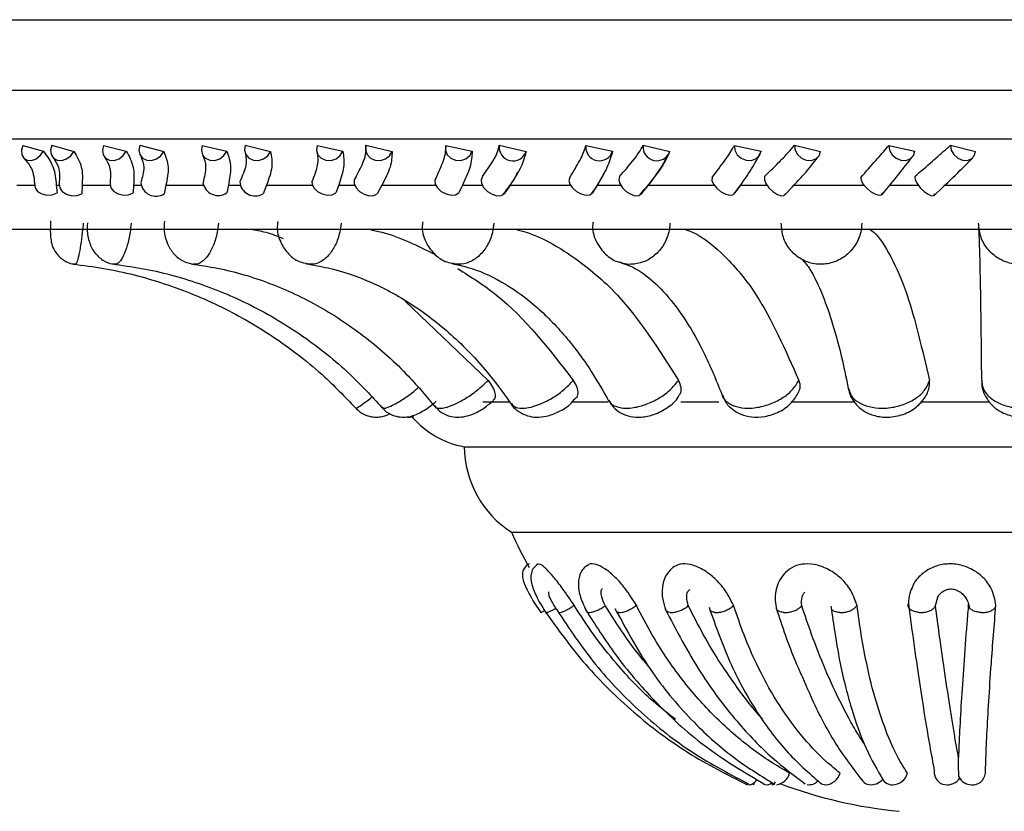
# Model space of a CAD drawing. Header units: millimetres. Extents: x 65 to 121, y 64 to 185.
# Tile 85 of 175: x 74.92 to 76.71, y 128.58 to 130.02. Entities that reach past the tile are written whole.
import ezdxf

# ---------------------------------------------------------------- set-up
doc = ezdxf.new("R2010")
doc.units = ezdxf.units.MM

msp = doc.modelspace()

# ---------------------------------------------------------------- linework, layer by layer
at = {"color": 7, "linetype": 'Continuous', "lineweight": 25}
for p, q in [((74.58689, 130.01567), (78.91689, 130.01567)), ((74.92186, 129.78677), (74.95905, 129.77652)), ((74.9746, 129.78721), (75.01453, 129.77593)), ((75.06845, 129.78677), (75.1097, 129.77652)), ((75.13454, 129.78721), (75.17796, 129.77593)), ((75.2478, 129.78677), (75.29232, 129.77652)), ((75.32595, 129.78721), (75.37202, 129.77593)), ((75.45643, 129.78677), (75.50334, 129.77652)), ((75.54512, 129.78721), (75.59294, 129.77593)), ((75.69028, 129.78677), (75.73867, 129.77652)), ((75.78778, 129.78721), (75.83642, 129.77593)), ((75.94479, 129.78677), (75.99372, 129.77652)), ((76.0492, 129.78721), (76.09771, 129.77593)), ((76.21501, 129.78677), (76.26353, 129.77652)), ((76.3243, 129.78721), (76.37174, 129.77593)), ((76.49567, 129.78677), (76.54284, 129.77652)), ((76.60772, 129.78721), (76.65317, 129.77593)), ((76.26353, 129.77652), (76.25839, 129.76687)), ((74.91066, 129.71454), (74.94212, 129.71454)), ((74.98255, 129.71454), (74.98764, 129.71454)), ((74.98255, 129.71454), (74.98387, 129.70063)), ((75.02944, 129.71454), (75.02873, 129.69915)), ((75.02944, 129.71454), (75.08018, 129.71454)), ((75.12305, 129.71454), (75.12227, 129.70063)), ((75.12305, 129.71454), (75.13644, 129.71454)), ((75.18174, 129.71454), (75.17834, 129.69915)), ((75.18174, 129.71454), (75.24951, 129.71454)), ((75.29526, 129.71454), (75.29239, 129.70063)), ((75.29526, 129.71454), (75.31669, 129.71454)), ((75.3646, 129.71454), (75.35858, 129.69915)), ((75.3646, 129.71454), (75.44808, 129.71454)), ((75.49582, 129.71454), (75.49091, 129.70063)), ((75.49582, 129.71454), (75.52487, 129.71454)), ((75.57446, 129.71454), (75.56594, 129.69915)), ((75.57446, 129.71454), (75.67203, 129.71454)), ((75.72083, 129.71454), (75.71398, 129.70063)), ((75.72083, 129.71454), (75.75693, 129.71454)), ((75.80724, 129.71454), (75.79638, 129.69915)), ((75.80724, 129.71454), (75.91699, 129.71454)), ((75.9659, 129.71454), (75.95724, 129.70063)), ((75.9659, 129.71454), (76.00836, 129.71454)), ((76.05841, 129.71454), (76.04542, 129.69915)), ((76.05841, 129.71454), (76.17821, 129.71454)), ((76.22627, 129.71454), (76.21598, 129.70063)), ((76.22627, 129.71454), (76.27426, 129.71454)), ((76.30615, 129.69643), (76.32067, 129.71195)), ((76.32307, 129.71454), (76.45059, 129.71454)), ((76.49688, 129.71454), (76.54946, 129.71454)), ((76.59608, 129.71454), (76.72884, 129.71454)), ((74.90233, 129.63438), (78.60146, 129.63438)), ((75.61692, 129.50372), (75.76746, 129.35968)), ((75.75787, 129.32057), (75.80667, 129.32057)), ((75.91824, 129.32057), (75.9848, 129.32057)), ((76.11768, 129.32057), (76.18685, 129.32057)), ((76.31853, 129.32057), (76.43149, 129.32057)), ((76.55358, 129.32057), (76.6784, 129.32057)), ((75.72414, 129.23897), (77.77965, 129.23897)), ((75.80982, 129.08335), (77.69397, 129.08335)), ((76.58043, 128.94993), (76.58483, 128.96563))]:
    msp.add_line(p, q, dxfattribs=at)
at = {"color": 1, "linetype": 'Continuous', "lineweight": 25}
for p, q in [((74.58689, 129.88773), (78.91689, 129.88773)), ((74.66214, 129.79895), (78.84165, 129.79895))]:
    msp.add_line(p, q, dxfattribs=at)
at = {"color": 7, "linetype": 'Continuous', "lineweight": 25, "flags": 128}
for points in [[(74.92186, 129.78677), (74.91924, 129.77809), (74.91981, 129.76999), (74.9235, 129.76368), (74.92975, 129.7601), (74.93763, 129.75979), (74.94595, 129.76279), (74.95346, 129.76867), (74.95905, 129.77652)], [(74.9746, 129.78721), (74.97224, 129.77852), (74.97324, 129.77033), (74.97744, 129.76386), (74.98423, 129.7601), (74.99258, 129.75959), (75.00125, 129.76241), (75.00896, 129.76815), (75.01453, 129.77593)], [(75.06845, 129.78677), (75.06632, 129.77809), (75.06763, 129.76999), (75.07217, 129.76368), (75.07925, 129.7601), (75.08784, 129.75979), (75.09662, 129.76279), (75.10429, 129.76867), (75.1097, 129.77652)], [(75.13454, 129.78721), (75.13268, 129.77852), (75.13437, 129.77033), (75.13934, 129.76386), (75.14686, 129.7601), (75.1558, 129.75959), (75.16483, 129.76241), (75.17261, 129.76815), (75.17796, 129.77593)], [(75.2478, 129.78677), (75.24622, 129.77809), (75.24823, 129.76999), (75.25352, 129.76368), (75.26131, 129.7601), (75.27043, 129.75979), (75.27951, 129.76279), (75.28719, 129.76867), (75.29232, 129.77652)], [(75.32595, 129.78721), (75.32464, 129.77852), (75.32698, 129.77033), (75.33262, 129.76386), (75.34073, 129.7601), (75.35009, 129.75959), (75.3593, 129.76241), (75.367, 129.76815), (75.37202, 129.77593)], [(75.45643, 129.78677), (75.45542, 129.77809), (75.45809, 129.76999), (75.46404, 129.76368), (75.47238, 129.7601), (75.48186, 129.75979), (75.49106, 129.76279), (75.4986, 129.76867), (75.50334, 129.77652)], [(75.54512, 129.78721), (75.54437, 129.77852), (75.54733, 129.77033), (75.55353, 129.76386), (75.56207, 129.7601), (75.57166, 129.75959), (75.58088, 129.76241), (75.58834, 129.76815), (75.59294, 129.77593)], [(75.69028, 129.78677), (75.68986, 129.77809), (75.69314, 129.76999), (75.69963, 129.76368), (75.70835, 129.7601), (75.71801, 129.75979), (75.72715, 129.76279), (75.7344, 129.76867), (75.73867, 129.77652)], [(76.21501, 129.78677), (76.21578, 129.77809), (76.22008, 129.76999), (76.22726, 129.76368), (76.23624, 129.7601), (76.24569, 129.75979), (76.25418, 129.76279), (76.26044, 129.76867), (76.26353, 129.77652)], [(76.3243, 129.78721), (76.3253, 129.77852), (76.3297, 129.77033), (76.33683, 129.76386), (76.34565, 129.7601), (76.35482, 129.75959), (76.36299, 129.76241), (76.36892, 129.76815), (76.37174, 129.77593)], [(76.49567, 129.78677), (76.49703, 129.77809), (76.50171, 129.76999), (76.50903, 129.76368), (76.51789, 129.7601), (76.52695, 129.75979), (76.53486, 129.76279), (76.54044, 129.76867), (76.54284, 129.77652)], [(76.60772, 129.78721), (76.60928, 129.77852), (76.614, 129.77033), (76.62117, 129.76386), (76.62974, 129.7601), (76.63841, 129.75959), (76.64589, 129.76241), (76.65107, 129.76815), (76.65317, 129.77593)], [(75.52751, 129.7302), (75.52395, 129.72468), (75.52389, 129.71759), (75.52732, 129.71003), (75.53374, 129.70317), (75.54214, 129.69806), (75.55122, 129.6955), (75.55958, 129.69589), (75.56594, 129.69915)], [(75.67329, 129.72871), (75.67042, 129.72337), (75.67112, 129.71668), (75.67527, 129.70965), (75.68224, 129.70338), (75.69095, 129.69883), (75.70005, 129.69671), (75.70814, 129.69734), (75.71398, 129.70063)], [(75.75726, 129.7302), (75.75475, 129.72468), (75.75563, 129.71759), (75.75977, 129.71003), (75.76652, 129.70317), (75.77485, 129.69806), (75.78346, 129.6955), (75.79103, 129.69589), (75.79638, 129.69915)], [(75.91591, 129.72871), (75.91415, 129.72337), (75.91583, 129.71668), (75.9207, 129.70965), (75.92801, 129.70338), (75.93663, 129.69883), (75.94523, 129.69671), (75.95247, 129.69734), (75.95724, 129.70063)], [(76.00636, 129.7302), (76.00495, 129.72468), (76.00676, 129.71759), (76.01152, 129.71003), (76.01848, 129.70317), (76.02657, 129.69806), (76.03455, 129.6955), (76.04117, 129.69589), (76.04542, 129.69915)], [(76.1748, 129.72871), (76.17418, 129.72337), (76.17682, 129.71668), (76.18232, 129.70965), (76.18983, 129.70338), (76.19818, 129.69883), (76.2061, 129.69671), (76.21236, 129.69734), (76.21598, 129.70063)], [(76.26997, 129.7302), (76.26969, 129.72468), (76.2724, 129.71759), (76.27768, 129.71003), (76.28472, 129.70317), (76.29242, 129.69806), (76.2996, 129.6955), (76.30515, 129.69589), (76.30821, 129.69915)], [(76.44493, 129.72871), (76.44545, 129.72337), (76.449, 129.71668), (76.45502, 129.70965), (76.46258, 129.70338), (76.47052, 129.69883), (76.4776, 129.69671), (76.48274, 129.69734), (76.48514, 129.70063)], [(76.54297, 129.7302), (76.54382, 129.72468), (76.54737, 129.71759), (76.55307, 129.71003), (76.56005, 129.70317), (76.56721, 129.69806), (76.57346, 129.6955), (76.57782, 129.69589), (76.57963, 129.69915)], [(74.94339, 129.71387), (74.94423, 129.70965), (74.94859, 129.70338), (74.956, 129.69883), (74.96532, 129.69671), (74.97512, 129.69734), (74.98387, 129.70063)], [(74.98763, 129.71691), (74.98871, 129.71003), (74.99339, 129.70317), (75.00103, 129.69806), (75.01045, 129.6955), (75.02018, 129.69589), (75.02873, 129.69915)], [(75.08011, 129.71672), (75.08011, 129.71668), (75.08168, 129.70965), (75.08685, 129.70338), (75.09483, 129.69883), (75.10437, 129.69671), (75.11402, 129.69734), (75.12227, 129.70063)], [(75.44715, 129.72048), (75.44744, 129.71668), (75.45079, 129.70965), (75.45728, 129.70338), (75.46591, 129.69883), (75.47535, 129.69671), (75.48413, 129.69734), (75.49091, 129.70063)], [(76.25128, 128.62784), (76.25065, 128.62633), (76.25002, 128.62473), (76.24981, 128.62411), (76.25005, 128.62451)], [(76.28441, 128.62411), (76.28353, 128.62443), (76.28304, 128.62556), (76.28293, 128.62745), (76.28297, 128.62809)]]:
    msp.add_lwpolyline(points, dxfattribs=at)
at = {"color": 7, "linetype": 'Continuous', "lineweight": 25}
for centre, radius, start, end in [((75.81265, 129.78398), 0.02509, 172.60118, 341.28797), ((75.96979, 129.7842), 0.02513, 174.13732, 342.21157), ((76.07407, 129.78423), 0.02505, 173.15739, 340.66593), ((75.16333, 129.72186), 0.02723, 185.77887, 303.46908), ((75.27673, 129.72391), 0.02806, 190.51952, 303.91967), ((75.34391, 129.72288), 0.0279, 183.58345, 301.72592), ((75.75218, 129.39738), 0.16087, 220.72752, 259.95841), ((75.91166, 129.24083), 0.18753, 180.56593, 237.10941), ((76.60119, 129.43921), 0.8677, 204.21225, 208.95752), ((76.23837, 128.64345), 0.02029, 287.56093, 331.77465), ((76.28664, 128.65354), 0.02997, 280.84178, 343.89414), ((76.37904, 128.65327), 0.02923, 273.65108, 344.02205), ((76.46367, 128.65125), 0.02705, 261.31885, 320.35102), ((76.50214, 128.64464), 0.02054, 196.47253, 271.00965), ((76.50281, 128.6515), 0.0274, 269.34454, 346.7614), ((76.60059, 128.64662), 0.0223, 173.3034, 262.44321), ((76.60241, 128.65061), 0.02653, 259.67972, 327.02536), ((76.64618, 128.64919), 0.02508, 204.42652, 270.1684), ((76.6476, 128.64824), 0.02417, 266.80196, 352.84034), ((76.11173, 128.69169), 0.15377, 334.09352, 335.7216), ((76.27372, 128.63743), 0.01314, 259.42008, 314.73239), ((76.27935, 128.63499), 0.01201, 294.93324, 331.55269), ((76.60119, 129.43921), 0.8677, 249.62577, 264.25877), ((76.35079, 128.64655), 0.02229, 261.46243, 317.0267), ((76.38096, 128.63971), 0.0156, 231.18957, 269.78797), ((76.46293, 128.64315), 0.01894, 221.22307, 259.83263)]:
    msp.add_arc(centre, radius, start, end, dxfattribs=at)
for points, knots in [([(75.52751, 129.7302), (75.53255, 129.7399), (75.54068, 129.75555), (75.54626, 129.77455), (75.5455, 129.78295), (75.54512, 129.78721)], [0, 0, 0, 0, 0.445919, 0.7192314, 1, 1, 1, 1]), ([(75.67329, 129.72871), (75.67817, 129.73933), (75.68793, 129.76063), (75.69124, 129.77861), (75.69037, 129.78599), (75.69028, 129.78677)], [0, 0, 0, 0, 0.4710926, 0.9438875, 1, 1, 1, 1]), ([(75.75726, 129.7302), (75.76401, 129.7399), (75.77491, 129.75555), (75.78491, 129.77454), (75.78681, 129.78295), (75.78778, 129.78721)], [0, 0, 0, 0, 0.4459251, 0.7192431, 1, 1, 1, 1]), ([(75.91591, 129.72871), (75.92242, 129.73933), (75.93544, 129.76063), (75.94308, 129.77861), (75.94462, 129.78599), (75.94479, 129.78677)], [0, 0, 0, 0, 0.4711013, 0.9438894, 1, 1, 1, 1]), ([(76.00636, 129.7302), (76.0147, 129.7399), (76.02815, 129.75555), (76.04239, 129.77454), (76.04691, 129.78295), (76.0492, 129.78721)], [0, 0, 0, 0, 0.4459192, 0.7192393, 1, 1, 1, 1]), ([(76.1748, 129.72871), (76.18281, 129.73933), (76.19885, 129.76063), (76.21066, 129.77861), (76.21459, 129.78599), (76.21501, 129.78677)], [0, 0, 0, 0, 0.4710958, 0.9438865, 1, 1, 1, 1]), ([(76.26997, 129.7302), (76.27974, 129.7399), (76.29549, 129.75555), (76.31367, 129.77454), (76.32072, 129.78295), (76.3243, 129.78721)], [0, 0, 0, 0, 0.4459218, 0.7192459, 1, 1, 1, 1]), ([(76.44493, 129.72871), (76.45428, 129.73933), (76.47301, 129.76063), (76.48878, 129.77861), (76.49501, 129.78599), (76.49567, 129.78677)], [0, 0, 0, 0, 0.4710941, 0.9438895, 1, 1, 1, 1]), ([(76.54297, 129.7302), (76.55396, 129.7399), (76.5717, 129.75555), (76.59349, 129.77454), (76.60293, 129.78295), (76.60772, 129.78721)], [0, 0, 0, 0, 0.4459183, 0.7192392, 1, 1, 1, 1]), ([(74.92413, 129.76309), (74.92905, 129.75751), (74.94051, 129.74449), (74.94234, 129.72517), (74.94339, 129.71414)], [0, 0, 0, 0, 0.4288218, 1, 1, 1, 1]), ([(74.95905, 129.77652), (74.96598, 129.76716), (74.97943, 129.74898), (74.98153, 129.72579), (74.98255, 129.71454)], [0, 0, 0, 0, 0.5150499, 1, 1, 1, 1]), ([(74.97719, 129.7641), (74.9809, 129.75892), (74.98957, 129.74683), (74.98834, 129.72783), (74.98764, 129.71696)], [0, 0, 0, 0, 0.4284113, 1, 1, 1, 1]), ([(75.01453, 129.77593), (75.02, 129.76677), (75.03101, 129.7483), (75.02996, 129.72585), (75.02944, 129.71454)], [0, 0, 0, 0, 0.4960067, 1, 1, 1, 1]), ([(75.07079, 129.765), (75.07462, 129.75866), (75.08247, 129.7457), (75.08092, 129.72668), (75.08013, 129.71695)], [0, 0, 0, 0, 0.4888406, 1, 1, 1, 1]), ([(75.1097, 129.77652), (75.11483, 129.76716), (75.1248, 129.74898), (75.12362, 129.72579), (75.12305, 129.71454)], [0, 0, 0, 0, 0.5150553, 1, 1, 1, 1]), ([(75.13629, 129.76705), (75.13889, 129.76069), (75.14423, 129.74761), (75.13898, 129.72901), (75.13628, 129.71947)], [0, 0, 0, 0, 0.4869262, 1, 1, 1, 1]), ([(75.17796, 129.77593), (75.18153, 129.76677), (75.18871, 129.7483), (75.18407, 129.72585), (75.18174, 129.71454)], [0, 0, 0, 0, 0.4960072, 1, 1, 1, 1]), ([(75.24907, 129.7685), (75.25146, 129.76213), (75.25636, 129.74906), (75.25161, 129.72924), (75.24917, 129.7191)], [0, 0, 0, 0, 0.4879466, 1, 1, 1, 1]), ([(75.29232, 129.77652), (75.29556, 129.76716), (75.30185, 129.74898), (75.29741, 129.72579), (75.29526, 129.71454)], [0, 0, 0, 0, 0.5150486, 1, 1, 1, 1]), ([(75.32621, 129.77189), (75.32735, 129.76517), (75.32967, 129.75134), (75.3207, 129.73151), (75.31609, 129.72133)], [0, 0, 0, 0, 0.4863779, 1, 1, 1, 1]), ([(75.37202, 129.77593), (75.37362, 129.76677), (75.37685, 129.7483), (75.3687, 129.72585), (75.3646, 129.71454)], [0, 0, 0, 0, 0.4960079, 1, 1, 1, 1]), ([(75.45647, 129.77342), (75.45744, 129.76655), (75.45944, 129.75249), (75.45132, 129.73148), (75.44717, 129.72073)], [0, 0, 0, 0, 0.4883, 1, 1, 1, 1]), ([(75.50334, 129.77652), (75.50462, 129.76716), (75.50711, 129.74898), (75.49951, 129.72579), (75.49582, 129.71454)], [0, 0, 0, 0, 0.5150517, 1, 1, 1, 1]), ([(75.59294, 129.77593), (75.59254, 129.76677), (75.59174, 129.7483), (75.58025, 129.72585), (75.57446, 129.71454)], [0, 0, 0, 0, 0.4960094, 1, 1, 1, 1]), ([(75.73867, 129.77652), (75.73797, 129.76716), (75.7366, 129.74898), (75.72598, 129.72579), (75.72083, 129.71454)], [0, 0, 0, 0, 0.5150491, 1, 1, 1, 1]), ([(75.83642, 129.77593), (75.83403, 129.76677), (75.82922, 129.7483), (75.8146, 129.72585), (75.80724, 129.71454)], [0, 0, 0, 0, 0.496002, 1, 1, 1, 1]), ([(75.99372, 129.77652), (75.99105, 129.76716), (75.98586, 129.74898), (75.97242, 129.72579), (75.9659, 129.71454)], [0, 0, 0, 0, 0.5150443, 1, 1, 1, 1]), ([(76.04309, 129.69679), (76.05413, 129.7098), (76.07634, 129.73597), (76.08746, 129.75642), (76.09305, 129.7667)], [0, 0, 0, 0, 0.49725791, 1, 1, 1, 1]), ([(76.09771, 129.77593), (76.09338, 129.76677), (76.08465, 129.7483), (76.0672, 129.72585), (76.05841, 129.71454)], [0, 0, 0, 0, 0.4960096, 1, 1, 1, 1]), ([(76.21408, 129.69829), (76.22378, 129.71144), (76.2432, 129.73778), (76.25388, 129.7573), (76.25923, 129.76707)], [0, 0, 0, 0, 0.4992122, 1, 1, 1, 1]), ([(76.32067, 129.71195), (76.32775, 129.71936), (76.34705, 129.73958), (76.35892, 129.7552), (76.36644, 129.7651)], [0, 0, 0, 0, 0.36668901, 1, 1, 1, 1]), ([(76.4836, 129.6979), (76.49446, 129.7109), (76.51617, 129.73687), (76.53079, 129.75597), (76.53809, 129.76551)], [0, 0, 0, 0, 0.5004901, 1, 1, 1, 1]), ([(76.57817, 129.69612), (76.59164, 129.70886), (76.6186, 129.73436), (76.63802, 129.75402), (76.64773, 129.76386)], [0, 0, 0, 0, 0.49989912, 1, 1, 1, 1]), ([(75.79412, 129.69723), (75.80333, 129.70885), (75.81452, 129.72298), (75.82043, 129.73627), (75.82147, 129.73862)], [0, 0, 0, 0, 0.8230648, 1, 1, 1, 1]), ([(75.95532, 129.69874), (75.96399, 129.71123), (75.97305, 129.72428), (75.97786, 129.73586), (75.97806, 129.73635)], [0, 0, 0, 0, 0.9574076, 1, 1, 1, 1]), ([(74.97223, 129.64959), (74.9721, 129.64769), (74.97167, 129.64127), (74.97156, 129.62959), (74.97196, 129.61826), (74.97463, 129.60457), (74.98199, 129.58978), (74.99504, 129.57791), (75.00815, 129.57136), (75.01571, 129.5714), (75.01732, 129.57141)], [0, 0, 0, 0, 0.0531656, 0.1806542, 0.3345064, 0.4626942, 0.608046, 0.788528, 0.954961, 1, 1, 1, 1]), ([(75.03909, 129.64639), (75.03886, 129.64335), (75.03798, 129.6317), (75.04094, 129.61357), (75.04989, 129.59271), (75.06548, 129.57826), (75.07955, 129.57128), (75.08725, 129.57139), (75.08864, 129.57141)], [0, 0, 0, 0, 0.0882385, 0.3384393, 0.5603802, 0.7743418, 0.9591297, 1, 1, 1, 1]), ([(75.1791, 129.64924), (75.17862, 129.64406), (75.17725, 129.62935), (75.18338, 129.60816), (75.19578, 129.58875), (75.21217, 129.57552), (75.22534, 129.57255), (75.23177, 129.57109)], [0, 0, 0, 0, 0.1453669, 0.412827, 0.6169366, 0.8131304, 1, 1, 1, 1]), ([(75.33567, 129.63438), (75.345, 129.63294), (75.36517, 129.62982), (75.38436, 129.62198), (75.39467, 129.61776)], [0, 0, 0, 0, 0.4623316, 1, 1, 1, 1]), ([(75.38512, 129.64883), (75.38463, 129.64459), (75.38305, 129.63106), (75.38974, 129.60948), (75.4037, 129.58872), (75.42157, 129.57529), (75.4348, 129.57288), (75.44044, 129.57186)], [0, 0, 0, 0, 0.119679, 0.3812992, 0.6170694, 0.8367439, 1, 1, 1, 1]), ([(75.55048, 129.63438), (75.55848, 129.63274), (75.59998, 129.62425), (75.63943, 129.6044), (75.67127, 129.58838)], [0, 0, 0, 0, 0.19296817, 1, 1, 1, 1]), ([(75.64864, 129.64826), (75.64817, 129.64476), (75.64637, 129.63118), (75.65402, 129.609), (75.67009, 129.58758), (75.6881, 129.57501), (75.70048, 129.57325), (75.70469, 129.57265)], [0, 0, 0, 0, 0.1007157, 0.3902385, 0.6387029, 0.8770591, 1, 1, 1, 1]), ([(75.8178, 129.63438), (75.82416, 129.63271), (75.8597, 129.62339), (75.92283, 129.58673), (76.02045, 129.50636), (76.078, 129.41542), (76.11326, 129.35968)], [0, 0, 0, 0, 0.0561664, 0.3142083, 0.57973, 1, 1, 1, 1]), ([(75.95819, 129.64756), (75.95776, 129.64459), (75.95596, 129.63192), (75.96353, 129.61033), (75.97974, 129.58885), (75.99648, 129.57627), (76.00737, 129.57462), (76.00973, 129.57426)], [0, 0, 0, 0, 0.0915326, 0.3902066, 0.6611667, 0.9266715, 1, 1, 1, 1]), ([(76.12595, 129.63438), (76.13038, 129.63271), (76.15519, 129.6234), (76.19926, 129.58674), (76.26741, 129.50638), (76.30759, 129.41543), (76.33221, 129.35968)], [0, 0, 0, 0, 0.05610053, 0.31414579, 0.57967227, 1, 1, 1, 1]), ([(76.44679, 129.64562), (76.44632, 129.64001), (76.44515, 129.62604), (76.43589, 129.605), (76.41894, 129.58597), (76.39678, 129.57361), (76.37509, 129.56987), (76.35364, 129.57219), (76.33337, 129.58046), (76.31495, 129.59727), (76.30239, 129.61979), (76.30107, 129.63691), (76.3004, 129.64562)], [0, 0, 0, 0, 0.0717672, 0.1789298, 0.28597, 0.3929772, 0.5000196, 0.5670023, 0.6742203, 0.7815571, 0.888941, 1, 1, 1, 1]), ([(76.46146, 129.63438), (76.46377, 129.63272), (76.47676, 129.62341), (76.49984, 129.58676), (76.53555, 129.5064), (76.5566, 129.41544), (76.56949, 129.35968)], [0, 0, 0, 0, 0.05599, 0.3140402, 0.5795717, 1, 1, 1, 1]), ([(76.6648, 129.35968), (76.6646, 129.37995), (76.66403, 129.43584), (76.66296, 129.51389), (76.66164, 129.5807), (76.66029, 129.62597), (76.65941, 129.63903), (76.65896, 129.64562)], [0, 0, 0, 0, 0.1310984, 0.3616383, 0.5988616, 0.7973274, 1, 1, 1, 1]), ([(76.80895, 129.64562), (76.80859, 129.64001), (76.80767, 129.62604), (76.79859, 129.605), (76.78161, 129.58597), (76.75915, 129.57361), (76.73701, 129.56987), (76.71498, 129.57219), (76.69405, 129.58046), (76.67483, 129.59727), (76.66151, 129.61979), (76.65982, 129.63691), (76.65896, 129.64562)], [0, 0, 0, 0, 0.071767, 0.178929, 0.2859693, 0.392977, 0.5000213, 0.5670021, 0.6742186, 0.7815575, 0.8889414, 1, 1, 1, 1]), ([(75.01249, 129.5713), (75.03127, 129.56887), (75.08744, 129.5616), (75.17915, 129.5379), (75.28433, 129.49526), (75.38239, 129.438), (75.46491, 129.37407), (75.51063, 129.32613), (75.53024, 129.30556)], [0, 0, 0, 0, 0.0956089, 0.2858788, 0.47626, 0.6666321, 0.8569907, 1, 1, 1, 1]), ([(75.08406, 129.57133), (75.10192, 129.56892), (75.15546, 129.5617), (75.24297, 129.53808), (75.34342, 129.4955), (75.43709, 129.43828), (75.51563, 129.37462), (75.55912, 129.32701), (75.57762, 129.30675)], [0, 0, 0, 0, 0.09553569, 0.28642121, 0.47736362, 0.66817714, 0.85882285, 1, 1, 1, 1]), ([(75.22771, 129.57143), (75.24369, 129.56906), (75.29192, 129.56193), (75.3709, 129.53853), (75.46183, 129.4961), (75.54665, 129.43903), (75.6173, 129.37595), (75.65638, 129.32899), (75.67275, 129.30933)], [0, 0, 0, 0, 0.0953825, 0.2877777, 0.4799575, 0.6715339, 0.8624546, 1, 1, 1, 1]), ([(75.4369, 129.57162), (75.4501, 129.56935), (75.49041, 129.56243), (75.55674, 129.5395), (75.63365, 129.49746), (75.70547, 129.44082), (75.76496, 129.37864), (75.79789, 129.3326), (75.81145, 129.31365)], [0, 0, 0, 0, 0.09513684, 0.29063143, 0.48471487, 0.67666833, 0.86689482, 1, 1, 1, 1]), ([(75.70189, 129.57205), (75.7114, 129.57), (75.74111, 129.56358), (75.79082, 129.54186), (75.84972, 129.50084), (75.90498, 129.44548), (75.9512, 129.38446), (75.97703, 129.33902), (75.98775, 129.32015)], [0, 0, 0, 0, 0.09482246, 0.29636423, 0.49143219, 0.68077362, 0.86747691, 1, 1, 1, 1]), ([(75.71223, 129.56289), (75.73624, 129.5478), (75.81522, 129.49816), (75.87832, 129.41651), (75.92223, 129.35968)], [0, 0, 0, 0, 0.3040646, 1, 1, 1, 1]), ([(76.00941, 129.57324), (76.01427, 129.57175), (76.02807, 129.56751), (76.05506, 129.55168), (76.09052, 129.51877), (76.12701, 129.46996), (76.16244, 129.40799), (76.18355, 129.35591), (76.19433, 129.32931)], [0, 0, 0, 0, 0.0946424, 0.2690833, 0.4553058, 0.63455, 0.8132939, 1, 1, 1, 1]), ([(76.33899, 129.57888), (76.33882, 129.57899), (76.33791, 129.57955), (76.34578, 129.57254), (76.35937, 129.55081), (76.37628, 129.51438), (76.39408, 129.46281), (76.41001, 129.40392), (76.41918, 129.35965), (76.423, 129.34118)], [0, 0, 0, 0, 0.0356461, 0.1871619, 0.3415307, 0.5070281, 0.6834955, 0.8679349, 1, 1, 1, 1]), ([(75.76746, 129.35968), (75.77046, 129.3555), (75.77645, 129.34712), (75.78036, 129.33565), (75.78062, 129.32722), (75.77784, 129.32469), (75.77675, 129.32369)], [0, 0, 0, 0, 0.2741327, 0.5482256, 0.8225073, 1, 1, 1, 1]), ([(75.92223, 129.35968), (75.92469, 129.35548), (75.92962, 129.34708), (75.93075, 129.33578), (75.92929, 129.32847), (75.92632, 129.32654), (75.92592, 129.32627)], [0, 0, 0, 0, 0.3167978, 0.6335713, 0.9505476, 1, 1, 1, 1]), ([(76.11326, 129.35968), (76.11501, 129.35553), (76.1185, 129.34723), (76.11803, 129.33714), (76.11468, 129.33287), (76.11355, 129.33143)], [0, 0, 0, 0, 0.3980753, 0.7961271, 1, 1, 1, 1]), ([(76.33221, 129.35968), (76.33339, 129.35546), (76.33549, 129.34794), (76.33272, 129.34136), (76.33151, 129.33847)], [0, 0, 0, 0, 0.5620715, 1, 1, 1, 1]), ([(76.42319, 129.34436), (76.42334, 129.3424), (76.42404, 129.33312), (76.43297, 129.3188), (76.44815, 129.30429), (76.46797, 129.29506), (76.49203, 129.29147), (76.51889, 129.29542), (76.54343, 129.30742), (76.5607, 129.32551), (76.56978, 129.34347), (76.56973, 129.3547), (76.56971, 129.35836)], [0, 0, 0, 0, 0.0286096, 0.1354492, 0.2341575, 0.3360615, 0.45052, 0.5827449, 0.7169833, 0.8369023, 0.9468341, 1, 1, 1, 1]), ([(76.66528, 129.35773), (76.66513, 129.35666), (76.66391, 129.3481), (76.66957, 129.33262), (76.68142, 129.31485), (76.69899, 129.30163), (76.7216, 129.29328), (76.74944, 129.29167), (76.77666, 129.29918), (76.79826, 129.31468), (76.81063, 129.33434), (76.81596, 129.35034), (76.81447, 129.35843), (76.81431, 129.35927)], [0, 0, 0, 0, 0.0146956, 0.1176465, 0.2113181, 0.3066227, 0.4123689, 0.5338397, 0.6715503, 0.7842287, 0.8879984, 0.9884021, 1, 1, 1, 1]), ([(76.6648, 129.35968), (76.66506, 129.35562), (76.66566, 129.34601), (76.67478, 129.33176), (76.69159, 129.31915), (76.71394, 129.31095), (76.73605, 129.30848), (76.75809, 129.31001), (76.7791, 129.3155), (76.79846, 129.32664), (76.81227, 129.34186), (76.8139, 129.35356), (76.81475, 129.35968)], [0, 0, 0, 0, 0.0774636, 0.1832094, 0.2888303, 0.3944232, 0.5000523, 0.5661455, 0.6719446, 0.7778637, 0.8838277, 1, 1, 1, 1]), ([(75.98692, 129.32401), (75.9891, 129.31979), (75.99427, 129.3098), (76.00888, 129.29963), (76.02665, 129.29319), (76.04691, 129.29207), (76.07038, 129.29687), (76.09413, 129.30979), (76.10972, 129.32213), (76.11382, 129.33081), (76.114, 129.3312)], [0, 0, 0, 0, 0.0931445, 0.220544, 0.3414043, 0.4691734, 0.6244219, 0.8073595, 0.9913348, 1, 1, 1, 1]), ([(76.19398, 129.33304), (76.19489, 129.32996), (76.19779, 129.32023), (76.20968, 129.30766), (76.22688, 129.29712), (76.24758, 129.29209), (76.27173, 129.29304), (76.29743, 129.30179), (76.31946, 129.31712), (76.32797, 129.33168), (76.33183, 129.33828)], [0, 0, 0, 0, 0.0557464, 0.1764449, 0.2905866, 0.4088593, 0.5462448, 0.7050803, 0.8662493, 1, 1, 1, 1]), ([(75.57511, 129.31085), (75.57643, 129.30901), (75.58106, 129.30256), (75.59271, 129.29635), (75.6068, 129.29255), (75.61969, 129.29267), (75.63151, 129.29537), (75.64502, 129.30116), (75.65941, 129.31011), (75.66935, 129.31851), (75.67303, 129.32161)], [0, 0, 0, 0, 0.0589729, 0.2067924, 0.3310234, 0.4417941, 0.5446719, 0.6610858, 0.8746443, 1, 1, 1, 1]), ([(75.67057, 129.31336), (75.67323, 129.30999), (75.67939, 129.3022), (75.69306, 129.29547), (75.7081, 129.29226), (75.72323, 129.2931), (75.74036, 129.29803), (75.75952, 129.30797), (75.77151, 129.31841), (75.7771, 129.32327)], [0, 0, 0, 0, 0.10344193, 0.23950024, 0.36015728, 0.48057916, 0.61559519, 0.82077787, 1, 1, 1, 1]), ([(75.80909, 129.31736), (75.80919, 129.31713), (75.81198, 129.31085), (75.8227, 129.3025), (75.83858, 129.29456), (75.85581, 129.29204), (75.8747, 129.29402), (75.89635, 129.30226), (75.91547, 129.31361), (75.92316, 129.32383), (75.92537, 129.32676)], [0, 0, 0, 0, 0.0056097, 0.1519976, 0.2814399, 0.4021384, 0.5382211, 0.7109269, 0.9169038, 1, 1, 1, 1]), ([(75.52751, 129.30965), (75.52862, 129.30812), (75.53305, 129.30203), (75.54424, 129.2962), (75.55777, 129.29258), (75.56952, 129.29266), (75.57896, 129.29472), (75.58551, 129.29732), (75.58834, 129.2989), (75.58921, 129.29939)], [0, 0, 0, 0, 0.0818363, 0.3264617, 0.5244535, 0.6915836, 0.8319283, 0.9483997, 1, 1, 1, 1]), ([(75.61908, 129.29312), (75.62041, 129.29297), (75.62498, 129.29243), (75.62933, 129.29341), (75.63242, 129.29411)], [0, 0, 0, 0, 0.2913076, 1, 1, 1, 1]), ([(75.84184, 129.02605), (75.84046, 129.0252), (75.83764, 129.02347), (75.83324, 129.01889), (75.82992, 129.01209), (75.8294, 129.00325), (75.83165, 128.99329), (75.8365, 128.98163), (75.84387, 128.9678), (75.85295, 128.95273), (75.85978, 128.94252), (75.86313, 128.93751)], [0, 0, 0, 0, 0.0430012, 0.0874937, 0.1829187, 0.2901263, 0.4103284, 0.5439171, 0.6895887, 0.8476832, 1, 1, 1, 1]), ([(75.85843, 129.02578), (75.85548, 129.02363), (75.84951, 129.01927), (75.84413, 129.00628), (75.84585, 128.98782), (75.85618, 128.96319), (75.86733, 128.94523), (75.87321, 128.93575)], [0, 0, 0, 0, 0.1114425, 0.225614, 0.4618588, 0.7160297, 1, 1, 1, 1]), ([(75.92374, 128.95053), (75.91677, 128.96091), (75.90462, 128.97898), (75.88663, 129.00228), (75.87274, 129.01748), (75.86239, 129.02601), (75.85941, 129.02534), (75.85802, 129.02503)], [0, 0, 0, 0, 0.2656744, 0.4626887, 0.6605606, 0.8425743, 1, 1, 1, 1]), ([(76.03688, 128.95053), (76.03043, 128.96091), (76.0192, 128.979), (75.99863, 129.00222), (75.97994, 129.01768), (75.96348, 129.02565), (75.9526, 129.0269), (75.94915, 129.02355), (75.9482, 129.02263)], [0, 0, 0, 0, 0.2440214, 0.4249823, 0.6067295, 0.7739111, 0.9378128, 1, 1, 1, 1]), ([(76.21354, 128.95053), (76.20821, 128.96091), (76.19891, 128.97899), (76.17753, 129.00223), (76.1559, 129.01763), (76.13445, 129.02583), (76.11579, 129.02655), (76.1071, 129.0215), (76.10291, 129.01907)], [0, 0, 0, 0, 0.223844, 0.3898358, 0.5565541, 0.7099105, 0.8602589, 1, 1, 1, 1]), ([(76.43804, 128.95053), (76.43429, 128.96091), (76.42775, 128.97899), (76.40746, 129.00224), (76.38481, 129.0176), (76.36032, 129.02592), (76.33767, 129.02623), (76.31795, 129.01988), (76.30908, 129.01119), (76.30453, 129.00673)], [0, 0, 0, 0, 0.1939626, 0.3377947, 0.4822542, 0.615137, 0.7454154, 0.8695186, 1, 1, 1, 1]), ([(76.69043, 128.95053), (76.68859, 128.96091), (76.68539, 128.97899), (76.668, 129.00224), (76.6463, 129.01761), (76.62109, 129.02591), (76.59616, 129.02628), (76.57316, 129.01967), (76.55379, 129.00656), (76.54086, 128.99217), (76.53795, 128.98162), (76.53713, 128.97863)], [0, 0, 0, 0, 0.1600854, 0.2787988, 0.3980273, 0.5077045, 0.6152258, 0.7176547, 0.8276499, 0.951174, 1, 1, 1, 1]), ([(75.94856, 129.02392), (75.94609, 129.02211), (75.94094, 129.01831), (75.93379, 129.00742), (75.93018, 128.9898), (75.9342, 128.96454), (75.94288, 128.94674), (75.94742, 128.93743)], [0, 0, 0, 0, 0.1001995, 0.2092239, 0.4493516, 0.7121397, 1, 1, 1, 1]), ([(76.10355, 129.01968), (76.09857, 129.0147), (76.08883, 129.00497), (76.08329, 128.98385), (76.08367, 128.9619), (76.08846, 128.94745), (76.09079, 128.94042)], [0, 0, 0, 0, 0.2689002, 0.525298, 0.7688204, 1, 1, 1, 1]), ([(76.3059, 129.00842), (76.30226, 129.00361), (76.29512, 128.99416), (76.2899, 128.9771), (76.28842, 128.95979), (76.2906, 128.94828), (76.29166, 128.94266)], [0, 0, 0, 0, 0.2630605, 0.516012, 0.763701, 1, 1, 1, 1]), ([(75.87728, 128.97484), (75.87719, 128.97461), (75.87662, 128.97312), (75.87738, 128.96933), (75.87986, 128.96289), (75.88583, 128.95193), (75.89219, 128.94224), (75.89655, 128.93559)], [0, 0, 0, 0, 0.03041012, 0.19520064, 0.37594348, 0.5719094, 1, 1, 1, 1]), ([(75.98029, 128.94993), (75.97784, 128.95535), (75.97368, 128.96454), (75.972, 128.97575), (75.97404, 128.97941), (75.97506, 128.98125)], [0, 0, 0, 0, 0.41774161, 0.70784271, 1, 1, 1, 1]), ([(76.1313, 128.94993), (76.12992, 128.95533), (76.12758, 128.96449), (76.12921, 128.97491), (76.13293, 128.97809), (76.13448, 128.97942)], [0, 0, 0, 0, 0.4568474, 0.774064, 1, 1, 1, 1]), ([(76.33745, 128.94993), (76.3371, 128.95546), (76.33652, 128.96462), (76.34107, 128.97171), (76.34287, 128.97452)], [0, 0, 0, 0, 0.6033154, 1, 1, 1, 1]), ([(76.53687, 128.98102), (76.53484, 128.97496), (76.53085, 128.96311), (76.5318, 128.95071), (76.53226, 128.94465)], [0, 0, 0, 0, 0.5111513, 1, 1, 1, 1]), ([(76.58422, 128.96466), (76.58597, 128.96749), (76.58936, 128.97294), (76.59785, 128.9783), (76.60575, 128.98061), (76.61209, 128.98033), (76.61842, 128.97883), (76.62667, 128.97471), (76.63489, 128.96624), (76.64061, 128.9561), (76.64184, 128.94887), (76.6424, 128.94556)], [0, 0, 0, 0, 0.142748, 0.2751033, 0.3914092, 0.4417159, 0.4941023, 0.6071396, 0.7331208, 0.8776667, 1, 1, 1, 1]), ([(75.86308, 128.93752), (75.86309, 128.93751), (75.86313, 128.93738), (75.8642, 128.93779), (75.86682, 128.93925), (75.86933, 128.94083), (75.86999, 128.94124)], [0, 0, 0, 0, 0.0305284, 0.4421078, 0.8537069, 1, 1, 1, 1]), ([(75.86945, 128.94144), (75.8937, 128.90772), (75.94214, 128.84039), (76.03109, 128.75412), (76.12926, 128.67941), (76.20185, 128.64268), (76.2382, 128.62428)], [0, 0, 0, 0, 0.2496076, 0.4984446, 0.7487561, 1, 1, 1, 1]), ([(75.87229, 128.93752), (75.87233, 128.9375), (75.87293, 128.93731), (75.875, 128.93755), (75.88, 128.93949), (75.88545, 128.94218), (75.88913, 128.94443), (75.89045, 128.94523)], [0, 0, 0, 0, 0.0204942, 0.2962138, 0.5719732, 0.8475075, 1, 1, 1, 1]), ([(75.89244, 128.9421), (75.91492, 128.90825), (75.95985, 128.84059), (76.04413, 128.75414), (76.13798, 128.67942), (76.20826, 128.64271), (76.24343, 128.62434)], [0, 0, 0, 0, 0.2505346, 0.5007632, 0.7501639, 1, 1, 1, 1]), ([(75.89604, 128.93752), (75.89598, 128.93753), (75.89536, 128.93763), (75.89521, 128.93804), (75.89507, 128.9384)], [0, 0, 0, 0, 0.1010664, 1, 1, 1, 1]), ([(75.89604, 128.93752), (75.8961, 128.93751), (75.89703, 128.93738), (75.89971, 128.93774), (75.90541, 128.93983), (75.91228, 128.94324), (75.91868, 128.94703), (75.92235, 128.94957), (75.92374, 128.95053)], [0, 0, 0, 0, 0.0158402, 0.2294473, 0.4430428, 0.656427, 0.8693331, 1, 1, 1, 1]), ([(76.1082, 128.74282), (76.09431, 128.75365), (76.05553, 128.78386), (76.00648, 128.83644), (75.95915, 128.89538), (75.9354, 128.93237), (75.92374, 128.95053)], [0, 0, 0, 0, 0.1905937, 0.532158, 0.7703441, 1, 1, 1, 1]), ([(75.94458, 128.94233), (75.96217, 128.9148), (75.99997, 128.85562), (76.07189, 128.77204), (76.16199, 128.68906), (76.2331, 128.647), (76.27072, 128.62475)], [0, 0, 0, 0, 0.2027791, 0.4359067, 0.7016478, 1, 1, 1, 1]), ([(75.94955, 128.93752), (75.94945, 128.93753), (75.94806, 128.93775), (75.94662, 128.93811), (75.94656, 128.93916), (75.94656, 128.93922)], [0, 0, 0, 0, 0.0653171, 0.9427833, 1, 1, 1, 1]), ([(75.94955, 128.93752), (75.94965, 128.9375), (75.95109, 128.93731), (75.95471, 128.93756), (75.96146, 128.93947), (75.96897, 128.94274), (75.97549, 128.94645), (75.97897, 128.94897), (75.98029, 128.94993)], [0, 0, 0, 0, 0.0159235, 0.22961, 0.4432877, 0.6568314, 0.8698926, 1, 1, 1, 1]), ([(76.06127, 128.83697), (76.05885, 128.83976), (76.0423, 128.85882), (76.01463, 128.89601), (75.9915, 128.93233), (75.98029, 128.94993)], [0, 0, 0, 0, 0.08099805, 0.55480134, 1, 1, 1, 1]), ([(75.99801, 128.94458), (76.0197, 128.90447), (76.0608, 128.82845), (76.13707, 128.73917), (76.21222, 128.67175), (76.2643, 128.63984), (76.28853, 128.62499)], [0, 0, 0, 0, 0.2970376, 0.5628705, 0.7965499, 1, 1, 1, 1]), ([(76.00504, 128.93752), (76.00492, 128.93753), (76.00323, 128.93769), (76.00097, 128.93832), (76.00057, 128.93989), (76.00042, 128.94048)], [0, 0, 0, 0, 0.0442825, 0.6410239, 1, 1, 1, 1]), ([(76.00504, 128.93752), (76.00516, 128.93751), (76.00689, 128.93738), (76.01102, 128.93774), (76.01825, 128.93983), (76.02593, 128.94324), (76.03236, 128.94703), (76.03563, 128.94957), (76.03688, 128.95053)], [0, 0, 0, 0, 0.0158497, 0.2294451, 0.4430526, 0.6564249, 0.8693419, 1, 1, 1, 1]), ([(76.31544, 128.64523), (76.30368, 128.65213), (76.26837, 128.67285), (76.21302, 128.71499), (76.15212, 128.77457), (76.10342, 128.83626), (76.06522, 128.89542), (76.04621, 128.93238), (76.03688, 128.95053)], [0, 0, 0, 0, 0.1025597, 0.3079369, 0.513315, 0.7186943, 0.8619109, 1, 1, 1, 1]), ([(76.08895, 128.94448), (76.10977, 128.90479), (76.14922, 128.82957), (76.21648, 128.7407), (76.28063, 128.67323), (76.32364, 128.64106), (76.34366, 128.62608)], [0, 0, 0, 0, 0.2955534, 0.5601464, 0.7952042, 1, 1, 1, 1]), ([(76.0981, 128.93752), (76.09795, 128.93753), (76.09582, 128.93775), (76.09227, 128.93874), (76.09091, 128.94085), (76.09024, 128.9419)], [0, 0, 0, 0, 0.0359984, 0.5196674, 1, 1, 1, 1]), ([(76.0981, 128.93752), (76.09825, 128.9375), (76.1004, 128.93731), (76.10526, 128.93756), (76.11317, 128.93947), (76.12107, 128.94274), (76.12729, 128.94645), (76.1302, 128.94897), (76.1313, 128.94993)], [0, 0, 0, 0, 0.0159272, 0.2296131, 0.4432982, 0.6568279, 0.8698862, 1, 1, 1, 1]), ([(76.26616, 128.74407), (76.26573, 128.74453), (76.24741, 128.76417), (76.22176, 128.79792), (76.18668, 128.84955), (76.15875, 128.89589), (76.14026, 128.9323), (76.1313, 128.94993)], [0, 0, 0, 0, 0.0084516, 0.3574858, 0.5317773, 0.7731768, 1, 1, 1, 1]), ([(76.169, 128.94692), (76.18101, 128.91302), (76.20502, 128.84524), (76.25286, 128.75843), (76.30765, 128.68321), (76.34999, 128.64612), (76.37118, 128.62755)], [0, 0, 0, 0, 0.2501527, 0.5002483, 0.749786, 1, 1, 1, 1]), ([(76.1804, 128.93752), (76.18024, 128.93753), (76.17788, 128.93769), (76.17407, 128.93867), (76.171, 128.94049), (76.17074, 128.94204), (76.1707, 128.94228)], [0, 0, 0, 0, 0.0328175, 0.4751151, 0.917489, 1, 1, 1, 1]), ([(76.1804, 128.93752), (76.18057, 128.93751), (76.18295, 128.93738), (76.18816, 128.93774), (76.19628, 128.93983), (76.20409, 128.94324), (76.20998, 128.94703), (76.21256, 128.94957), (76.21354, 128.95053)], [0, 0, 0, 0, 0.0158263, 0.2294311, 0.44303, 0.6564073, 0.8693281, 1, 1, 1, 1]), ([(76.40714, 128.64523), (76.39873, 128.65213), (76.37346, 128.67285), (76.33425, 128.71499), (76.29163, 128.77457), (76.25812, 128.83626), (76.23227, 128.89542), (76.21971, 128.93238), (76.21354, 128.95053)], [0, 0, 0, 0, 0.102561, 0.3079373, 0.5133147, 0.7186944, 0.861911, 1, 1, 1, 1]), ([(76.29077, 128.94626), (76.3021, 128.91216), (76.31718, 128.86678), (76.33446, 128.82915), (76.33876, 128.81979)], [0, 0, 0, 0, 0.7512491, 1, 1, 1, 1]), ([(76.30474, 128.93752), (76.30455, 128.93753), (76.30189, 128.93774), (76.29729, 128.93882), (76.29291, 128.94123), (76.29201, 128.9434), (76.29168, 128.94418)], [0, 0, 0, 0, 0.02821591, 0.40696034, 0.78573881, 1, 1, 1, 1]), ([(76.30474, 128.93752), (76.30492, 128.9375), (76.3076, 128.93731), (76.31326, 128.93756), (76.32163, 128.93947), (76.32923, 128.94274), (76.33459, 128.94645), (76.33666, 128.94897), (76.33745, 128.94993)], [0, 0, 0, 0, 0.01591296, 0.22959437, 0.44329763, 0.65682161, 0.86989136, 1, 1, 1, 1]), ([(76.45232, 128.69643), (76.448, 128.70308), (76.43807, 128.71835), (76.41736, 128.75479), (76.39603, 128.79774), (76.37373, 128.8496), (76.35565, 128.89588), (76.34339, 128.93229), (76.33745, 128.94993)], [0, 0, 0, 0, 0.1031988, 0.2372678, 0.505756, 0.6398274, 0.8255187, 1, 1, 1, 1]), ([(76.3905, 128.94892), (76.39538, 128.91528), (76.40513, 128.84802), (76.42708, 128.76192), (76.45348, 128.68731), (76.47501, 128.65052), (76.48578, 128.6321)], [0, 0, 0, 0, 0.2503094, 0.5004193, 0.7498936, 1, 1, 1, 1]), ([(76.40655, 128.93752), (76.40635, 128.93753), (76.40355, 128.93769), (76.39854, 128.93863), (76.3934, 128.94098), (76.39198, 128.94319), (76.39143, 128.94406)], [0, 0, 0, 0, 0.0271926, 0.3942928, 0.7613497, 1, 1, 1, 1]), ([(76.40655, 128.93752), (76.40674, 128.93751), (76.40956, 128.93738), (76.41538, 128.93774), (76.42368, 128.93983), (76.43092, 128.94324), (76.43575, 128.94703), (76.43741, 128.94957), (76.43804, 128.95053)], [0, 0, 0, 0, 0.015849, 0.2294279, 0.4430337, 0.6564048, 0.8693171, 1, 1, 1, 1]), ([(76.52948, 128.64523), (76.52516, 128.65213), (76.51218, 128.67285), (76.49258, 128.71499), (76.47204, 128.77457), (76.45669, 128.83626), (76.44549, 128.89542), (76.44049, 128.93238), (76.43804, 128.95053)], [0, 0, 0, 0, 0.10255877, 0.30793694, 0.51331613, 0.71869491, 0.86191242, 1, 1, 1, 1]), ([(76.55111, 128.93752), (76.55091, 128.93753), (76.54795, 128.93775), (76.54243, 128.9388), (76.53598, 128.94174), (76.53179, 128.94579), (76.53039, 128.9499), (76.53101, 128.95246), (76.53125, 128.95343)], [0, 0, 0, 0, 0.015897, 0.2294937, 0.443073, 0.6564695, 0.8693874, 1, 1, 1, 1]), ([(76.53125, 128.95343), (76.53298, 128.94059), (76.53841, 128.90043), (76.54871, 128.82786), (76.56349, 128.73027), (76.57296, 128.67894), (76.57844, 128.64922)], [0, 0, 0, 0, 0.0977553, 0.3057577, 0.5980216, 1, 1, 1, 1]), ([(76.55111, 128.93752), (76.55132, 128.9375), (76.55428, 128.93731), (76.56024, 128.93756), (76.56832, 128.93947), (76.57495, 128.94274), (76.57896, 128.94645), (76.58003, 128.94897), (76.58043, 128.94993)], [0, 0, 0, 0, 0.0159246, 0.2295988, 0.4432885, 0.6568079, 0.869864, 1, 1, 1, 1]), ([(76.62242, 128.67402), (76.62144, 128.67939), (76.61902, 128.69273), (76.61496, 128.71633), (76.60865, 128.75467), (76.60198, 128.79776), (76.59436, 128.84959), (76.58777, 128.89588), (76.58283, 128.93229), (76.58043, 128.94993)], [0, 0, 0, 0, 0.080624, 0.2001929, 0.3197626, 0.5592118, 0.6787839, 0.844391, 1, 1, 1, 1]), ([(76.64049, 128.95283), (76.63952, 128.94105), (76.63634, 128.9022), (76.63171, 128.84091), (76.62717, 128.77307), (76.62424, 128.72006), (76.62292, 128.68894), (76.62249, 128.67607), (76.62242, 128.67402)], [0, 0, 0, 0, 0.1020349, 0.3364091, 0.5707818, 0.8051546, 0.9689825, 1, 1, 1, 1]), ([(76.66337, 128.93752), (76.66317, 128.93753), (76.66016, 128.93769), (76.65443, 128.93861), (76.64741, 128.94137), (76.64246, 128.94528), (76.64028, 128.94931), (76.64043, 128.95186), (76.64049, 128.95283)], [0, 0, 0, 0, 0.01584716, 0.22956477, 0.44325974, 0.65680775, 0.86986937, 1, 1, 1, 1]), ([(76.66337, 128.93752), (76.66358, 128.93751), (76.66659, 128.93738), (76.67251, 128.93774), (76.68025, 128.93983), (76.68628, 128.94324), (76.68961, 128.94703), (76.6902, 128.94957), (76.69043, 128.95053)], [0, 0, 0, 0, 0.0158264, 0.229424, 0.4430366, 0.6564069, 0.8693272, 1, 1, 1, 1]), ([(76.67158, 128.64523), (76.67174, 128.65213), (76.6722, 128.67285), (76.67396, 128.71499), (76.67731, 128.77457), (76.6815, 128.83626), (76.68593, 128.89542), (76.68895, 128.93238), (76.69043, 128.95053)], [0, 0, 0, 0, 0.10255967, 0.30793687, 0.5133154, 0.71869542, 0.86191149, 1, 1, 1, 1]), ([(76.33876, 128.81979), (76.34721, 128.80018), (76.36842, 128.751), (76.40544, 128.6861), (76.43424, 128.64917), (76.44868, 128.63067)], [0, 0, 0, 0, 0.2486835, 0.6234994, 1, 1, 1, 1]), ([(76.62334, 128.63882), (76.62285, 128.64697), (76.62229, 128.65615), (76.62222, 128.66955), (76.62229, 128.67207), (76.62234, 128.67311), (76.62239, 128.67379), (76.62241, 128.67398), (76.62242, 128.67402)], [0, 0, 0, 0, 0.83846364, 0.9432911, 0.96645835, 0.98989141, 0.99813347, 1, 1, 1, 1])]:
    msp.add_open_spline(points, degree=3, knots=knots, dxfattribs=at)
at = {"color": 1, "linetype": 'Continuous', "lineweight": 25}
for points, knots in [([(75.03145, 129.64562), (75.0309, 129.64001), (75.02952, 129.62603), (75.0267, 129.60503), (75.0233, 129.58586), (75.02007, 129.57399), (75.01806, 129.56987), (75.01733, 129.57081), (75.01731, 129.57084)], [0, 0, 0, 0, 0.142581, 0.3554842, 0.5681408, 0.7807371, 0.9934132, 1, 1, 1, 1]), ([(75.11857, 129.64562), (75.11797, 129.64001), (75.11645, 129.62603), (75.11186, 129.60503), (75.10506, 129.58588), (75.09727, 129.57393), (75.09157, 129.56986), (75.08892, 129.57093), (75.08867, 129.57103)], [0, 0, 0, 0, 0.1403959, 0.3500315, 0.5594345, 0.7687659, 0.9781799, 1, 1, 1, 1]), ([(75.27708, 129.64562), (75.27644, 129.64001), (75.27487, 129.62603), (75.2687, 129.60502), (75.2588, 129.58589), (75.2468, 129.57388), (75.23736, 129.56984), (75.23261, 129.57106), (75.23185, 129.57125)], [0, 0, 0, 0, 0.137979, 0.3440101, 0.5498038, 0.7555308, 0.9613315, 1, 1, 1, 1]), ([(75.50004, 129.64562), (75.49941, 129.64001), (75.49783, 129.62603), (75.49036, 129.60502), (75.47778, 129.58591), (75.4621, 129.57382), (75.44897, 129.5698), (75.44194, 129.57121), (75.44035, 129.57153)], [0, 0, 0, 0, 0.13503077, 0.33666294, 0.53805643, 0.7393922, 0.9407989, 1, 1, 1, 1]), ([(75.77771, 129.64562), (75.77711, 129.64001), (75.77561, 129.62603), (75.76716, 129.60501), (75.75246, 129.58593), (75.73377, 129.57375), (75.71692, 129.56972), (75.70734, 129.57141), (75.70438, 129.57193)], [0, 0, 0, 0, 0.13098488, 0.32657193, 0.52193499, 0.71724106, 0.91261052, 1, 1, 1, 1]), ([(76.09796, 129.64562), (76.09741, 129.64001), (76.09605, 129.62604), (76.08699, 129.60499), (76.07083, 129.586), (76.04987, 129.57346), (76.0298, 129.57033), (76.01598, 129.57074), (76.01067, 129.57326), (76.00968, 129.57373)], [0, 0, 0, 0, 0.1232402, 0.3072619, 0.4910718, 0.6748284, 0.8586442, 0.9736655, 1, 1, 1, 1]), ([(75.67046, 129.31318), (75.67059, 129.31272), (75.67152, 129.30947), (75.67847, 129.30865), (75.69048, 129.30995), (75.70632, 129.31552), (75.72678, 129.32663), (75.7486, 129.34186), (75.76098, 129.35356), (75.76746, 129.35968)], [0, 0, 0, 0, 0.0281483, 0.1976671, 0.3037407, 0.4735245, 0.6435068, 0.8135649, 1, 1, 1, 1]), ([(75.80984, 129.31756), (75.81139, 129.31544), (75.81509, 129.31033), (75.82686, 129.30854), (75.84262, 129.30999), (75.8612, 129.31551), (75.88342, 129.32663), (75.90545, 129.34186), (75.91647, 129.35356), (75.92223, 129.35968)], [0, 0, 0, 0, 0.1103252, 0.2655017, 0.3626051, 0.5180395, 0.6736449, 0.8293256, 1, 1, 1, 1]), ([(75.98682, 129.32381), (75.98727, 129.32246), (75.98913, 129.31683), (75.99998, 129.31113), (76.01569, 129.30845), (76.03449, 129.31002), (76.055, 129.31549), (76.07801, 129.32664), (76.0993, 129.34186), (76.10847, 129.35356), (76.11326, 129.35968)], [0, 0, 0, 0, 0.0450684, 0.1868548, 0.328687, 0.4174363, 0.5594986, 0.7017199, 0.8440084, 1, 1, 1, 1]), ([(76.19322, 129.33235), (76.19322, 129.33232), (76.19371, 129.3272), (76.20203, 129.31932), (76.21775, 129.31091), (76.23691, 129.30849), (76.25763, 129.31001), (76.27929, 129.3155), (76.30205, 129.32664), (76.32167, 129.34186), (76.32859, 129.35356), (76.33221, 129.35968)], [0, 0, 0, 0, 0.0007823, 0.1299957, 0.2591694, 0.3883893, 0.4692469, 0.5986738, 0.7282512, 0.85788, 1, 1, 1, 1]), ([(76.42312, 129.3443), (76.42418, 129.34016), (76.42659, 129.33074), (76.43985, 129.31918), (76.45949, 129.31094), (76.48054, 129.30848), (76.50241, 129.31001), (76.52422, 129.3155), (76.54575, 129.32664), (76.56284, 129.34186), (76.56721, 129.35356), (76.56949, 129.35968)], [0, 0, 0, 0, 0.0922966, 0.209677, 0.3270213, 0.444405, 0.5178565, 0.6354314, 0.7531379, 0.8708934, 1, 1, 1, 1]), ([(75.57522, 129.31094), (75.57595, 129.31008), (75.57735, 129.30842), (75.585, 129.31012), (75.59707, 129.31545), (75.61494, 129.3267), (75.63035, 129.33777), (75.63857, 129.34493), (75.64045, 129.34658)], [0, 0, 0, 0, 0.1465036, 0.2823604, 0.4997978, 0.7174948, 0.9352805, 1, 1, 1, 1]), ([(75.5275, 129.30963), (75.5274, 129.30941), (75.52701, 129.3085), (75.53048, 129.31026), (75.53843, 129.31559), (75.54834, 129.32306), (75.55515, 129.32867), (75.55604, 129.3294)], [0, 0, 0, 0, 0.068596, 0.2782215, 0.6137639, 0.9496926, 1, 1, 1, 1])]:
    msp.add_open_spline(points, degree=3, knots=knots, dxfattribs=at)

doc.saveas('drawing.dxf')
